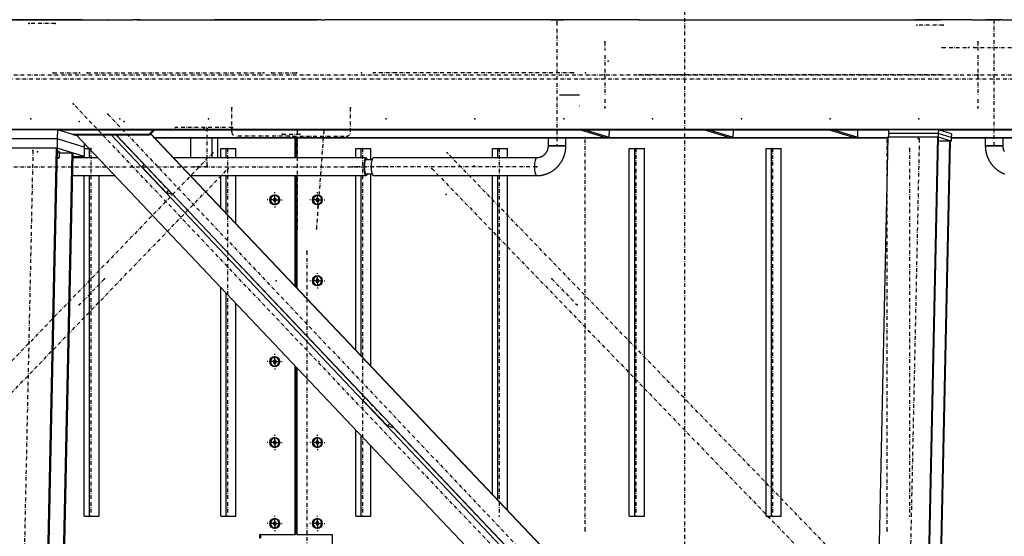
# Model space of a CAD drawing. Header units: millimetres. Extents: x 5305 to 84145, y 9066 to 76599.
# Tile 156 of 158: x 68031 to 70706, y 16898 to 18303. Entities that reach past the tile are written whole.
import ezdxf

# ---------------------------------------------------------------- set-up
doc = ezdxf.new("R2010")
doc.units = ezdxf.units.MM
doc.linetypes.add('STRICHPUNKT2', pattern=[18.5, 10, -4, 0.5, -4])
for name, color, linetype in [('01', 1, 'Continuous'), ('Kante-Höft', 7, 'Continuous'), ('Mitte-Höft', 1, 'Continuous')]:
    doc.layers.add(name, color=color, linetype=linetype)

# ---------------------------------------------------------------- blocks, each defined once
blk = doc.blocks.new('Stahlbau DS')
at = {"layer": 'Kante-Höft'}
for p, q in [((58364.5, 2600.3), (58654, 2600.3)), ((58654, 2600.3), (58437.1, 2600.3)), ((58502.3, 2600.3), (58654, 2600.3)), ((58654, 2600.3), (58512.8, 2600.3)), ((58654, 2600.3), (58523.2, 2600.3)), ((58523.2, 2600.3), (58523.2, 2600.3)), ((58654, 2600.3), (58726.1, 2600.3)), ((58726.6, 2600.3), (58726.1, 2600.3)), ((58726.6, 2600.3), (58726.1, 2600.3)), ((58726.6, 2600.3), (58726.1, 2600.3)), ((58726.1, 2600.3), (58791.8, 2600.3)), ((58726.6, 2600.3), (58791.8, 2600.3)), ((58802.3, 2600.3), (58791.8, 2600.3)), ((58802.3, 2600.3), (58791.8, 2600.3)), ((58812.7, 2600.3), (58802.3, 2600.3)), ((58802.3, 2600.3), (58812.7, 2600.3)), ((58812.7, 2600.3), (59292.6, 2600.3)), ((59003, 2600.3), (59292.6, 2600.3)), ((59303, 2600.3), (59013.5, 2600.3)), ((59024, 2600.3), (59292.6, 2600.3)), ((59303, 2600.3), (59292.6, 2600.3)), ((59303, 2600.3), (59313.5, 2600.3)), ((59303, 2600.3), (59313.5, 2600.3)), ((59939.4, 2600.3), (59313.5, 2600.3)), ((59381.7, 2600.3), (59313.5, 2600.3)), ((59939.4, 2600.3), (59381.7, 2600.3)), ((59966.3, 2600.3), (59922.3, 2600.3)), ((59926.8, 2600.3), (59961.8, 2600.3)), ((59939.4, 2600.3), (59937.3, 2600.3)), ((59951.3, 2600.3), (59949.3, 2600.3)), ((60034, 2600.3), (59949.3, 2600.3)), ((60034, 2600.3), (59949.3, 2600.3)), ((60040, 2600.3), (60034, 2600.3)), ((60034, 2600.3), (60034, 2600.3)), ((60046, 2600.3), (60040, 2600.3)), ((60046, 2600.3), (60040, 2600.3)), ((60040.4, 2600.3), (60040, 2600.3)), ((60041.7, 2600.3), (60040.4, 2600.3)), ((60043.7, 2600.3), (60041.7, 2600.3)), ((60046, 2600.3), (60043.7, 2600.3)), ((60152.9, 2600.3), (60046, 2600.3)), ((60167.3, 2600.3), (60152.9, 2600.3)), ((60166, 2600.3), (60986.3, 2600.3)), ((61071.6, 2600.3), (60917.2, 2600.3)), ((60990.2, 2600.3), (60986.3, 2600.3)), ((61034, 2600.3), (60990.2, 2600.3)), ((61071.6, 2600.3), (60999.4, 2600.3)), ((61036.2, 2600.3), (61034, 2600.3)), ((61038.2, 2600.3), (61036.2, 2600.3)), ((61039.5, 2600.3), (61038.2, 2600.3)), ((61040, 2600.3), (61039.5, 2600.3)), ((61046, 2600.3), (61040, 2600.3)), ((61040, 2600.3), (61040, 2600.3)), ((61071.6, 2600.3), (61140.7, 2600.3)), ((61154.3, 2600.3), (61110.3, 2600.3)), ((61114.8, 2600.3), (61149.8, 2600.3)), ((61127.3, 2600.3), (61125.3, 2600.3)), ((61139.3, 2600.3), (61137.2, 2600.3)), ((61153.8, 2600.3), (61140.7, 2600.3)), ((61153.8, 2600.3), (61641.5, 2600.3)), ((59951.6, 2395.8), (60005.8, 2395.8)), ((60005.1, 2365.3), (60004.5, 2365.3)), ((68593.3, 2301.3), (57452.2, 2301.3)), ((58587.4, 2300.9), (58413.7, 2300.9)), ((58587.4, 2300.9), (58586.8, 2275.9)), ((58640.5, 2284.3), (58587.4, 2300.9)), ((60845.5, 2300.9), (60845.3, 2290.9)), ((60980.6, 2300.9), (60845.5, 2300.9)), ((60980.6, 2300.9), (60980.4, 2290.9)), ((61015.9, 2289.9), (60980.6, 2300.9)), ((58586.8, 2275.9), (58413.1, 2275.9)), ((58586.8, 2275.9), (58413.1, 2275.9)), ((58586.8, 2275.9), (58586.3, 2251)), ((58660, 2253.2), (58586.8, 2275.9)), ((58660, 2253.2), (58586.8, 2275.9)), ((60845.5, 2300.1), (58589.7, 2300.1)), ((58593.3, 2299), (58593.3, 2300.1)), ((58835.6, 2288.2), (58628.1, 2288.2)), ((58630.7, 2287.4), (58838.2, 2287.4)), ((58637.6, 2287.4), (60683.4, 126.8)), ((58733.2, 2287.4), (60732.2, 176.1)), ((58746.1, 2287.4), (58822.8, 2206.3)), ((58746.8, 2287.4), (60739.1, 183.2)), ((58754.9, 2278.8), (58754.1, 2278.8)), ((58756, 2277.7), (58755.2, 2277.7)), ((58847.4, 2300.1), (58835.6, 2288.2)), ((58838.2, 2287.4), (58835.6, 2288.2)), ((58838.2, 2287.4), (58850.8, 2300.1)), ((58840.3, 2289.5), (60788, 232.5)), ((58841, 2290.2), (60788.6, 233.2)), ((60843.7, 2278.8), (58851.7, 2278.8)), ((60843.7, 2277.7), (58852.8, 2277.7)), ((58948.4, 2277.7), (58948.4, 2224.4)), ((59006.3, 2277.7), (59006.3, 2224.4)), ((59022.1, 2277.7), (59022.1, 2224.4)), ((59233.4, 2224.4), (59233.4, 2277.7)), ((59235, 2277.7), (59235, 2224.4)), ((59237.3, 2277.7), (59237.3, 2224.4)), ((59920.2, 2277.7), (59920.2, 2257.3)), ((59968.5, 2257.3), (59968.5, 2277.7)), ((60071.7, 2280.7), (60009.1, 2300.1)), ((60023.6, 2300.1), (60086.2, 2280.7)), ((60071.7, 2280.7), (60086.2, 2280.7)), ((60090.1, 2277.7), (60075.6, 2277.7)), ((60086.2, 2280.7), (60086.6, 2300.1)), ((60408.8, 2280.7), (60346.2, 2300.1)), ((60360.7, 2300.1), (60423.3, 2280.7)), ((60408.8, 2280.7), (60423.3, 2280.7)), ((60423.3, 2280.7), (60423.7, 2300.1)), ((60747.2, 2280.7), (60684.6, 2300.1)), ((60699.1, 2300.1), (60761.7, 2280.7)), ((60746.7, -2257.2), (60843.8, 2281.3)), ((60747.2, 2280.7), (60761.7, 2280.7)), ((60761.7, 2280.7), (60762.1, 2300.1)), ((60843.8, 2281.3), (60978.9, 2281.3)), ((60845.3, 2290.9), (60845.1, 2281.3)), ((60980.4, 2290.9), (60845.3, 2290.9)), ((60980.4, 2290.9), (60845.3, 2290.9)), ((60881.9, -2257.2), (60978.9, 2281.3)), ((60932.6, 12.1), (60981.1, 2280.6)), ((60978.9, 2281.3), (60981.1, 2280.6)), ((60980.4, 2290.9), (60980.2, 2280.9)), ((61015.5, 2269.9), (60980.2, 2280.9)), ((61015.7, 2279.9), (60980.4, 2290.9)), ((61015.7, 2279.9), (60980.4, 2290.9)), ((63238.7, 2300.1), (60983, 2300.1)), ((60988.8, 2298.3), (60988.9, 2300.1)), ((61015.7, 2279.9), (61015.5, 2269.9)), ((63062.1, 2278.8), (61015.6, 2278.8)), ((63061, 2277.7), (61015.6, 2277.7)), ((61015.9, 2289.9), (61015.7, 2279.9)), ((61108.1, 2277.7), (61108.1, 2257.3)), ((61156.4, 2257.3), (61156.4, 2277.7)), ((58411.3, 2251.4), (58585, 2251.4)), ((58489.2, -2227.3), (58585, 2251.4)), ((58491.7, -2228.1), (58587.5, 2250.7)), ((58585, 2251.4), (58587.5, 2250.7)), ((58659.5, 2228.3), (58586.3, 2251)), ((58660, 2253.2), (58659.5, 2228.3)), ((58659.9, 2250.3), (58672.7, 2250.3)), ((58660.2, 2263.5), (58660, 2253.2)), ((58674.4, 2224.4), (58674.4, 2248.6)), ((59031, 2224.4), (59031, 2250.3)), ((59031, 2250.3), (59045.9, 2250.3)), ((59045.9, 2224.4), (59045.9, 2250.3)), ((59045.9, 2250.3), (59071.9, 2250.3)), ((59071.9, 2224.4), (59071.9, 2250.3)), ((59397.7, 2224.4), (59397.7, 2250.3)), ((59397.7, 2250.3), (59412.6, 2250.3)), ((59412.6, 2224.4), (59412.6, 2250.3)), ((59412.6, 2250.3), (59438.6, 2250.3)), ((59438.6, 2219.3), (59438.6, 2250.3)), ((59769.2, 2224.4), (59769.2, 2250.3)), ((59769.2, 2250.3), (59784.1, 2250.3)), ((59784.1, 2224.4), (59784.1, 2250.3)), ((59784.1, 2250.3), (59810.2, 2250.3)), ((59810.2, 2224.4), (59810.2, 2250.3)), ((59918.7, 2247.3), (59918.6, 2246.9)), ((59918.9, 2247.8), (59918.7, 2247.3)), ((59919, 2248.3), (59918.9, 2247.8)), ((59919.1, 2248.8), (59919, 2248.3)), ((59919.3, 2249.3), (59919.1, 2248.8)), ((59919.4, 2249.8), (59919.3, 2249.3)), ((59919.5, 2250.3), (59919.4, 2249.8)), ((59919.6, 2250.8), (59919.5, 2250.3)), ((59919.7, 2251.3), (59919.6, 2250.8)), ((59919.8, 2252.2), (59919.7, 2251.8)), ((59919.7, 2251.8), (59919.7, 2251.3)), ((59919.9, 2252.7), (59919.8, 2252.2)), ((59920, 2253.7), (59919.9, 2253.2)), ((59919.9, 2253.2), (59919.9, 2252.7)), ((59920.1, 2254.8), (59920, 2254.2)), ((59920, 2254.2), (59920, 2253.7)), ((59920.2, 2256.3), (59920.1, 2255.8)), ((59920.1, 2255.8), (59920.1, 2255.3)), ((59920.1, 2255.3), (59920.1, 2254.8)), ((59968.5, 2257.3), (59920.2, 2257.3)), ((59920.2, 2257.3), (59968.5, 2257.3)), ((59920.2, 2257.3), (59920.2, 2256.8)), ((59920.2, 2256.8), (59920.2, 2256.3)), ((59922.8, 2257.3), (59965.9, 2257.3)), ((59965.2, 2257.3), (59923.4, 2257.3)), ((59967.8, 2246.8), (59967.9, 2247.6)), ((59967.9, 2247.6), (59968, 2248.4)), ((59968, 2248.4), (59968.1, 2249.2)), ((59968.1, 2249.2), (59968.2, 2250)), ((59968.2, 2250.8), (59968.3, 2251.6)), ((59968.2, 2250), (59968.2, 2250.8)), ((59968.3, 2252.4), (59968.4, 2253.2)), ((59968.3, 2251.6), (59968.3, 2252.4)), ((59968.4, 2254.8), (59968.5, 2255.7)), ((59968.4, 2254), (59968.4, 2254.8)), ((59968.4, 2253.2), (59968.4, 2254)), ((59968.5, 2256.5), (59968.5, 2257.3)), ((59968.5, 2255.7), (59968.5, 2256.5)), ((60140.8, 1250.3), (60140.8, 2250.3)), ((60140.8, 2250.3), (60155.7, 2250.3)), ((60155.7, 1250.3), (60155.7, 2250.3)), ((60155.7, 2250.3), (60181.7, 2250.3)), ((60181.7, 1250.3), (60181.7, 2250.3)), ((60512.3, 1250.3), (60512.3, 2250.3)), ((60512.3, 2250.3), (60527.2, 2250.3)), ((60527.2, 1250.3), (60527.2, 2250.3)), ((60527.2, 2250.3), (60553.2, 2250.3)), ((60553.2, 1250.3), (60553.2, 2250.3)), ((60963, 4.9), (61011.4, 2271.2)), ((60965.2, 4.2), (61013.6, 2270.5)), ((60980.9, 2271.2), (61011.4, 2271.2)), ((61011.4, 2271.2), (61013.6, 2270.5)), ((61013.6, 2269.9), (61015.5, 2269.9)), ((61156.4, 2257.3), (61108.1, 2257.3)), ((61108.1, 2257.3), (61108.1, 2256.5)), ((61108.1, 2257.3), (61156.4, 2257.3)), ((61108.1, 2256.5), (61108.1, 2255.7)), ((61108.1, 2255.7), (61108.1, 2254.8)), ((61108.1, 2254.8), (61108.2, 2254)), ((61108.2, 2254), (61108.2, 2253.2)), ((61108.2, 2253.2), (61108.3, 2252.4)), ((61108.3, 2252.4), (61108.3, 2251.6)), ((61108.3, 2251.6), (61108.4, 2250.8)), ((61108.4, 2250.8), (61108.4, 2250)), ((61108.4, 2250), (61108.5, 2249.2)), ((61108.5, 2249.2), (61108.6, 2248.4)), ((61108.6, 2248.4), (61108.7, 2247.6)), ((61108.7, 2247.6), (61108.8, 2246.8)), ((61153.8, 2257.3), (61110.7, 2257.3)), ((61111.4, 2257.3), (61153.2, 2257.3)), ((61156.4, 2256.8), (61156.4, 2257.3)), ((61156.4, 2256.3), (61156.4, 2256.8)), ((61156.4, 2255.8), (61156.4, 2256.3)), ((61156.5, 2255.3), (61156.4, 2255.8)), ((61156.5, 2254.8), (61156.5, 2255.3)), ((61156.5, 2254.2), (61156.5, 2254.8)), ((61156.6, 2253.7), (61156.5, 2254.2)), ((61156.6, 2253.2), (61156.6, 2253.7)), ((61156.7, 2252.7), (61156.6, 2253.2)), ((61156.8, 2252.2), (61156.7, 2252.7)), ((61156.9, 2251.8), (61156.8, 2252.2)), ((61156.9, 2251.3), (61156.9, 2251.8)), ((61157, 2250.8), (61156.9, 2251.3)), ((61157.1, 2250.3), (61157, 2250.8)), ((61157.2, 2249.8), (61157.1, 2250.3)), ((61157.3, 2249.3), (61157.2, 2249.8)), ((61157.5, 2248.8), (61157.3, 2249.3)), ((61157.6, 2248.3), (61157.5, 2248.8)), ((61157.7, 2247.8), (61157.6, 2248.3)), ((61157.9, 2247.3), (61157.7, 2247.8)), ((61158, 2246.9), (61157.9, 2247.3)), ((58531.5, -2240.4), (58627.2, 2238.3)), ((58533.9, -2241.2), (58629.7, 2237.5)), ((58591.7, 2224.3), (58586.9, 2224.8)), ((58586.9, 2223), (58587, 2223)), ((58587, 2223), (58591.7, 2224.3)), ((58592, 2237.3), (58587.2, 2237.8)), ((58592, 2237.3), (58591.7, 2224.3)), ((58592.6, 2236.9), (58592.7, 2240.9)), ((58592.7, 2238.3), (58627.2, 2238.3)), ((58627.2, 2238.3), (58629.7, 2237.5)), ((58697.2, 2224.4), (58629.4, 2224.4)), ((58629.5, 2228.3), (58659.5, 2228.3)), ((58659.5, 2224.4), (58659.5, 2228.3)), ((58806.4, 2224.4), (58805.7, 2224.4)), ((59426.1, 2224.4), (58903.2, 2224.4)), ((59889.3, 2224.4), (59445.4, 2224.4)), ((59889.7, 2224.4), (59889.3, 2224.4)), ((59890.2, 2224.4), (59889.7, 2224.4)), ((59890.7, 2224.4), (59890.2, 2224.4)), ((59891.1, 2224.5), (59890.7, 2224.4)), ((59891.6, 2224.5), (59891.1, 2224.5)), ((59892.1, 2224.6), (59891.6, 2224.5)), ((59892.6, 2224.6), (59892.1, 2224.6)), ((59893.1, 2224.7), (59892.6, 2224.6)), ((59893.5, 2224.7), (59893.1, 2224.7)), ((59894, 2224.8), (59893.5, 2224.7)), ((59894.5, 2224.9), (59894, 2224.8)), ((59895, 2225), (59894.5, 2224.9)), ((59895.4, 2225.1), (59895, 2225)), ((59895.9, 2225.2), (59895.4, 2225.1)), ((59896.4, 2225.3), (59895.9, 2225.2)), ((59896.8, 2225.4), (59896.4, 2225.3)), ((59897.3, 2225.5), (59896.8, 2225.4)), ((59897.8, 2225.7), (59897.3, 2225.5)), ((59898.2, 2225.8), (59897.8, 2225.7)), ((59898.7, 2226), (59898.2, 2225.8)), ((59899.1, 2226.1), (59898.7, 2226)), ((59899.6, 2226.3), (59899.1, 2226.1)), ((59900, 2226.5), (59899.6, 2226.3)), ((59900.5, 2226.6), (59900, 2226.5)), ((59900.9, 2226.8), (59900.5, 2226.6)), ((59901.4, 2227), (59900.9, 2226.8)), ((59901.8, 2227.2), (59901.4, 2227)), ((59902.3, 2227.4), (59901.8, 2227.2)), ((59902.7, 2227.7), (59902.3, 2227.4)), ((59903.1, 2227.9), (59902.7, 2227.7)), ((59903.5, 2228.1), (59903.1, 2227.9)), ((59904, 2228.4), (59903.5, 2228.1)), ((59904.4, 2228.6), (59904, 2228.4)), ((59904.8, 2228.9), (59904.4, 2228.6)), ((59905.2, 2229.1), (59904.8, 2228.9)), ((59905.6, 2229.4), (59905.2, 2229.1)), ((59906, 2229.6), (59905.6, 2229.4)), ((59906.4, 2229.9), (59906, 2229.6)), ((59906.8, 2230.2), (59906.4, 2229.9)), ((59907.2, 2230.5), (59906.8, 2230.2)), ((59907.6, 2230.8), (59907.2, 2230.5)), ((59908, 2231.1), (59907.6, 2230.8)), ((59908.3, 2231.4), (59908, 2231.1)), ((59908.7, 2231.7), (59908.3, 2231.4)), ((59909.1, 2232), (59908.7, 2231.7)), ((59909.4, 2232.4), (59909.1, 2232)), ((59909.8, 2232.7), (59909.4, 2232.4)), ((59910.2, 2233), (59909.8, 2232.7)), ((59910.5, 2233.4), (59910.2, 2233)), ((59910.8, 2233.7), (59910.5, 2233.4)), ((59911.2, 2234.1), (59910.8, 2233.7)), ((59911.5, 2234.5), (59911.2, 2234.1)), ((59911.8, 2234.8), (59911.5, 2234.5)), ((59912.2, 2235.2), (59911.8, 2234.8)), ((59912.5, 2235.6), (59912.2, 2235.2)), ((59912.8, 2236), (59912.5, 2235.6)), ((59913.1, 2236.3), (59912.8, 2236)), ((59913.4, 2236.7), (59913.1, 2236.3)), ((59913.7, 2237.1), (59913.4, 2236.7)), ((59914, 2237.5), (59913.7, 2237.1)), ((59914.3, 2237.9), (59914, 2237.5)), ((59914.5, 2238.3), (59914.3, 2237.9)), ((59914.8, 2238.8), (59914.5, 2238.3)), ((59915.1, 2239.2), (59914.8, 2238.8)), ((59915.3, 2239.6), (59915.1, 2239.2)), ((59915.6, 2240), (59915.3, 2239.6)), ((59915.8, 2240.5), (59915.6, 2240)), ((59916.1, 2240.9), (59915.8, 2240.5)), ((59916.3, 2241.3), (59916.1, 2240.9)), ((59916.5, 2241.8), (59916.3, 2241.3)), ((59916.7, 2242.2), (59916.5, 2241.8)), ((59917, 2242.7), (59916.7, 2242.2)), ((59917.2, 2243.1), (59917, 2242.7)), ((59917.4, 2243.6), (59917.2, 2243.1)), ((59917.6, 2244), (59917.4, 2243.6)), ((59917.8, 2244.5), (59917.6, 2244)), ((59917.9, 2245), (59917.8, 2244.5)), ((59918.1, 2245.4), (59917.9, 2245)), ((59918.3, 2245.9), (59918.1, 2245.4)), ((59918.4, 2246.4), (59918.3, 2245.9)), ((59918.6, 2246.9), (59918.4, 2246.4)), ((59959.6, 2219.9), (59960, 2220.6)), ((59960, 2220.6), (59960.3, 2221.4)), ((59960.3, 2221.4), (59960.7, 2222.1)), ((59960.7, 2222.1), (59961, 2222.8)), ((59961, 2222.8), (59961.3, 2223.6)), ((59961.3, 2223.6), (59961.7, 2224.3)), ((59961.7, 2224.3), (59962, 2225)), ((59962, 2225), (59962.3, 2225.8)), ((59962.3, 2225.8), (59962.6, 2226.5)), ((59962.6, 2226.5), (59962.9, 2227.3)), ((59962.9, 2227.3), (59963.2, 2228)), ((59963.2, 2228), (59963.4, 2228.8)), ((59963.4, 2228.8), (59963.7, 2229.5)), ((59963.7, 2229.5), (59964, 2230.3)), ((59964, 2230.3), (59964.2, 2231.1)), ((59964.2, 2231.1), (59964.5, 2231.8)), ((59964.5, 2231.8), (59964.7, 2232.6)), ((59964.7, 2232.6), (59965, 2233.4)), ((59965, 2233.4), (59965.2, 2234.1)), ((59965.2, 2234.1), (59965.4, 2234.9)), ((59965.4, 2234.9), (59965.6, 2235.7)), ((59965.6, 2235.7), (59965.8, 2236.5)), ((59965.8, 2236.5), (59966, 2237.3)), ((59966, 2237.3), (59966.2, 2238)), ((59966.2, 2238), (59966.4, 2238.8)), ((59966.4, 2238.8), (59966.6, 2239.6)), ((59966.6, 2239.6), (59966.8, 2240.4)), ((59966.8, 2240.4), (59966.9, 2241.2)), ((59966.9, 2241.2), (59967.1, 2242)), ((59967.1, 2242), (59967.2, 2242.8)), ((59967.2, 2242.8), (59967.3, 2243.6)), ((59967.3, 2243.6), (59967.5, 2244.4)), ((59967.5, 2244.4), (59967.6, 2245.2)), ((59967.6, 2245.2), (59967.7, 2246)), ((59967.7, 2246), (59967.8, 2246.8)), ((61108.8, 2246.8), (61108.9, 2246)), ((61108.9, 2246), (61109, 2245.2)), ((61109, 2245.2), (61109.1, 2244.4)), ((61109.1, 2244.4), (61109.2, 2243.6)), ((61109.2, 2243.6), (61109.4, 2242.8)), ((61109.4, 2242.8), (61109.5, 2242)), ((61109.5, 2242), (61109.7, 2241.2)), ((61109.7, 2241.2), (61109.8, 2240.4)), ((61109.8, 2240.4), (61110, 2239.6)), ((61110, 2239.6), (61110.2, 2238.8)), ((61110.2, 2238.8), (61110.4, 2238)), ((61110.4, 2238), (61110.6, 2237.3)), ((61110.6, 2237.3), (61110.8, 2236.5)), ((61110.8, 2236.5), (61111, 2235.7)), ((61111, 2235.7), (61111.2, 2234.9)), ((61111.2, 2234.9), (61111.4, 2234.1)), ((61111.4, 2234.1), (61111.6, 2233.4)), ((61111.6, 2233.4), (61111.9, 2232.6)), ((61111.9, 2232.6), (61112.1, 2231.8)), ((61112.1, 2231.8), (61112.3, 2231.1)), ((61112.3, 2231.1), (61112.6, 2230.3)), ((61112.6, 2230.3), (61112.9, 2229.5)), ((61112.9, 2229.5), (61113.1, 2228.8)), ((61113.1, 2228.8), (61113.4, 2228)), ((61113.4, 2228), (61113.7, 2227.3)), ((61113.7, 2227.3), (61114, 2226.5)), ((61114, 2226.5), (61114.3, 2225.8)), ((61114.3, 2225.8), (61114.6, 2225)), ((61114.6, 2225), (61114.9, 2224.3)), ((61114.9, 2224.3), (61115.3, 2223.6)), ((61115.3, 2223.6), (61115.6, 2222.8)), ((61115.6, 2222.8), (61115.9, 2222.1)), ((61115.9, 2222.1), (61116.3, 2221.4)), ((61116.3, 2221.4), (61116.6, 2220.6)), ((61116.6, 2220.6), (61117, 2219.9)), ((61158.2, 2246.4), (61158, 2246.9)), ((61158.3, 2245.9), (61158.2, 2246.4)), ((61158.5, 2245.4), (61158.3, 2245.9)), ((61158.7, 2245), (61158.5, 2245.4)), ((61158.8, 2244.5), (61158.7, 2245)), ((61159, 2244), (61158.8, 2244.5)), ((61159.2, 2243.6), (61159, 2244)), ((61159.4, 2243.1), (61159.2, 2243.6)), ((61159.6, 2242.7), (61159.4, 2243.1)), ((61159.8, 2242.2), (61159.6, 2242.7)), ((58816.7, 2200.1), (58823.2, 2206.7)), ((58816.7, 2200.1), (58883.4, 2129.7)), ((59441.5, 2219.3), (59423.8, 2219.3)), ((59938.2, 2193.4), (59938.8, 2193.9)), ((59938.8, 2193.9), (59939.4, 2194.4)), ((59939.4, 2194.4), (59940, 2194.9)), ((59940, 2194.9), (59940.6, 2195.4)), ((59940.6, 2195.4), (59941.2, 2196)), ((59941.2, 2196), (59941.8, 2196.5)), ((59941.8, 2196.5), (59942.4, 2197)), ((59942.4, 2197), (59943, 2197.6)), ((59943, 2197.6), (59943.5, 2198.1)), ((59943.5, 2198.1), (59944.1, 2198.7)), ((59944.1, 2198.7), (59944.7, 2199.2)), ((59944.7, 2199.2), (59945.2, 2199.8)), ((59945.2, 2199.8), (59945.8, 2200.4)), ((59945.8, 2200.4), (59946.3, 2201)), ((59946.3, 2201), (59946.9, 2201.6)), ((59946.9, 2201.6), (59947.4, 2202.1)), ((59947.4, 2202.1), (59947.9, 2202.7)), ((59947.9, 2202.7), (59948.5, 2203.3)), ((59948.5, 2203.3), (59949, 2203.9)), ((59949, 2203.9), (59949.5, 2204.6)), ((59949.5, 2204.6), (59950, 2205.2)), ((59950, 2205.2), (59950.5, 2205.8)), ((59950.5, 2205.8), (59951, 2206.4)), ((59951, 2206.4), (59951.5, 2207.1)), ((59951.5, 2207.1), (59952, 2207.7)), ((59952, 2207.7), (59952.5, 2208.3)), ((59952.5, 2208.3), (59952.9, 2209)), ((59952.9, 2209), (59953.4, 2209.6)), ((59953.4, 2209.6), (59953.9, 2210.3)), ((59953.9, 2210.3), (59954.3, 2210.9)), ((59954.3, 2210.9), (59954.8, 2211.6)), ((59954.8, 2211.6), (59955.2, 2212.3)), ((59955.2, 2212.3), (59955.6, 2213)), ((59955.6, 2213), (59956.1, 2213.6)), ((59956.1, 2213.6), (59956.5, 2214.3)), ((59956.5, 2214.3), (59956.9, 2215)), ((59956.9, 2215), (59957.3, 2215.7)), ((59957.3, 2215.7), (59957.7, 2216.4)), ((59957.7, 2216.4), (59958.1, 2217.1)), ((59958.1, 2217.1), (59958.5, 2217.8)), ((59958.5, 2217.8), (59958.9, 2218.5)), ((59958.9, 2218.5), (59959.2, 2219.2)), ((59959.2, 2219.2), (59959.6, 2219.9)), ((61117, 2219.9), (61117.4, 2219.2)), ((61117.4, 2219.2), (61117.7, 2218.5)), ((61117.7, 2218.5), (61118.1, 2217.8)), ((61118.1, 2217.8), (61118.5, 2217.1)), ((61118.5, 2217.1), (61118.9, 2216.4)), ((61118.9, 2216.4), (61119.3, 2215.7)), ((61119.3, 2215.7), (61119.7, 2215)), ((61119.7, 2215), (61120.1, 2214.3)), ((61120.1, 2214.3), (61120.5, 2213.6)), ((61120.5, 2213.6), (61121, 2213)), ((61121, 2213), (61121.4, 2212.3)), ((61121.4, 2212.3), (61121.8, 2211.6)), ((61121.8, 2211.6), (61122.3, 2210.9)), ((61122.3, 2210.9), (61122.7, 2210.3)), ((61122.7, 2210.3), (61123.2, 2209.6)), ((61123.2, 2209.6), (61123.7, 2209)), ((61123.7, 2209), (61124.1, 2208.3)), ((61124.1, 2208.3), (61124.6, 2207.7)), ((61124.6, 2207.7), (61125.1, 2207.1)), ((61125.1, 2207.1), (61125.6, 2206.4)), ((61125.6, 2206.4), (61126.1, 2205.8)), ((61126.1, 2205.8), (61126.6, 2205.2)), ((61126.6, 2205.2), (61127.1, 2204.6)), ((61127.1, 2204.6), (61127.6, 2203.9)), ((61127.6, 2203.9), (61128.1, 2203.3)), ((61128.1, 2203.3), (61128.6, 2202.7)), ((61128.6, 2202.7), (61129.2, 2202.1)), ((61129.2, 2202.1), (61129.7, 2201.6)), ((61129.7, 2201.6), (61130.3, 2201)), ((61130.3, 2201), (61130.8, 2200.4)), ((61130.8, 2200.4), (61131.4, 2199.8)), ((61131.4, 2199.8), (61131.9, 2199.2)), ((61131.9, 2199.2), (61132.5, 2198.7)), ((61132.5, 2198.7), (61133.1, 2198.1)), ((61133.1, 2198.1), (61133.6, 2197.6)), ((61133.6, 2197.6), (61134.2, 2197)), ((61134.2, 2197), (61134.8, 2196.5)), ((61134.8, 2196.5), (61135.4, 2196)), ((61135.4, 2196), (61136, 2195.4)), ((61136, 2195.4), (61136.6, 2194.9)), ((61136.6, 2194.9), (61137.2, 2194.4)), ((61137.2, 2194.4), (61137.8, 2193.9)), ((61137.8, 2193.9), (61138.4, 2193.4)), ((58628.4, 2176.1), (58743, 2176.1)), ((58659.5, 1250.3), (58659.5, 2176.1)), ((58674.4, 1250.3), (58674.4, 2176.1)), ((58700.4, 1250.3), (58700.4, 2176.1)), ((58949, 2176.1), (59426.1, 2176.1)), ((59031, 2089.5), (59031, 2176.1)), ((59045.9, 2073.7), (59045.9, 2176.1)), ((59071.9, 2046.2), (59071.9, 2176.1)), ((59233.4, 1875.7), (59233.4, 2176.1)), ((59235, 2176.1), (59235, 1874)), ((59237.3, 2176.1), (59237.3, 1871.6)), ((59397.7, 1702.2), (59397.7, 2176.1)), ((59412.6, 1686.4), (59412.6, 2176.1)), ((59423.8, 2181.3), (59441.5, 2181.3)), ((59438.6, 1658.9), (59438.6, 2181.3)), ((59445.4, 2176.1), (59889.3, 2176.1)), ((59769.2, 1309.8), (59769.2, 2176.1)), ((59784.1, 1294), (59784.1, 2176.1)), ((59810.2, 1266.6), (59810.2, 2176.1)), ((59889.3, 2176.1), (59890, 2176.1)), ((59890, 2176.1), (59890.8, 2176.1)), ((59890.8, 2176.1), (59891.6, 2176.2)), ((59891.6, 2176.2), (59892.4, 2176.2)), ((59892.4, 2176.2), (59893.2, 2176.2)), ((59893.2, 2176.2), (59894, 2176.3)), ((59894, 2176.3), (59894.8, 2176.3)), ((59894.8, 2176.3), (59895.5, 2176.4)), ((59895.5, 2176.4), (59896.3, 2176.4)), ((59896.3, 2176.4), (59897.1, 2176.5)), ((59897.1, 2176.5), (59897.9, 2176.6)), ((59897.9, 2176.6), (59898.7, 2176.7)), ((59898.7, 2176.7), (59899.5, 2176.8)), ((59899.5, 2176.8), (59900.2, 2176.9)), ((59900.2, 2176.9), (59901, 2177)), ((59901, 2177), (59901.8, 2177.1)), ((59901.8, 2177.1), (59902.6, 2177.3)), ((59902.6, 2177.3), (59903.3, 2177.4)), ((59903.3, 2177.4), (59904.1, 2177.5)), ((59904.1, 2177.5), (59904.9, 2177.7)), ((59904.9, 2177.7), (59905.6, 2177.9)), ((59905.6, 2177.9), (59906.4, 2178)), ((59906.4, 2178), (59907.2, 2178.2)), ((59907.2, 2178.2), (59907.9, 2178.4)), ((59907.9, 2178.4), (59908.7, 2178.6)), ((59908.7, 2178.6), (59909.5, 2178.8)), ((59909.5, 2178.8), (59910.2, 2179)), ((59910.2, 2179), (59911, 2179.2)), ((59911, 2179.2), (59911.7, 2179.4)), ((59911.7, 2179.4), (59912.5, 2179.7)), ((59912.5, 2179.7), (59913.2, 2179.9)), ((59913.2, 2179.9), (59914, 2180.2)), ((59914, 2180.2), (59914.7, 2180.4)), ((59914.7, 2180.4), (59915.5, 2180.7)), ((59915.5, 2180.7), (59916.2, 2180.9)), ((59916.2, 2180.9), (59917, 2181.2)), ((59917, 2181.2), (59917.7, 2181.5)), ((59917.7, 2181.5), (59918.4, 2181.8)), ((59918.4, 2181.8), (59919.2, 2182.1)), ((59919.2, 2182.1), (59919.9, 2182.4)), ((59919.9, 2182.4), (59920.6, 2182.7)), ((59920.6, 2182.7), (59921.3, 2183.1)), ((59921.3, 2183.1), (59922.1, 2183.4)), ((59922.1, 2183.4), (59922.8, 2183.7)), ((59922.8, 2183.7), (59923.5, 2184.1)), ((59923.5, 2184.1), (59924.2, 2184.4)), ((59924.2, 2184.4), (59924.9, 2184.8)), ((59924.9, 2184.8), (59925.6, 2185.1)), ((59925.6, 2185.1), (59926.3, 2185.5)), ((59926.3, 2185.5), (59927, 2185.9)), ((59927, 2185.9), (59927.7, 2186.3)), ((59927.7, 2186.3), (59928.4, 2186.7)), ((59928.4, 2186.7), (59929, 2187.1)), ((59929, 2187.1), (59929.7, 2187.5)), ((59929.7, 2187.5), (59930.4, 2187.9)), ((59930.4, 2187.9), (59931.1, 2188.3)), ((59931.1, 2188.3), (59931.7, 2188.7)), ((59931.7, 2188.7), (59932.4, 2189.2)), ((59932.4, 2189.2), (59933.1, 2189.6)), ((59933.1, 2189.6), (59933.7, 2190.1)), ((59933.7, 2190.1), (59934.4, 2190.5)), ((59934.4, 2190.5), (59935, 2191)), ((59935, 2191), (59935.6, 2191.5)), ((59935.6, 2191.5), (59936.3, 2191.9)), ((59936.3, 2191.9), (59936.9, 2192.4)), ((59936.9, 2192.4), (59937.5, 2192.9)), ((59937.5, 2192.9), (59938.2, 2193.4)), ((61138.4, 2193.4), (61139.1, 2192.9)), ((61139.1, 2192.9), (61139.7, 2192.4)), ((61139.7, 2192.4), (61140.3, 2191.9)), ((61140.3, 2191.9), (61140.9, 2191.5)), ((61140.9, 2191.5), (61141.6, 2191)), ((61141.6, 2191), (61142.2, 2190.5)), ((61142.2, 2190.5), (61142.9, 2190.1)), ((61142.9, 2190.1), (61143.5, 2189.6)), ((61143.5, 2189.6), (61144.2, 2189.2)), ((61144.2, 2189.2), (61144.9, 2188.7)), ((61144.9, 2188.7), (61145.5, 2188.3)), ((61145.5, 2188.3), (61146.2, 2187.9)), ((61146.2, 2187.9), (61146.9, 2187.5)), ((61146.9, 2187.5), (61147.5, 2187.1)), ((61147.5, 2187.1), (61148.2, 2186.7)), ((61148.2, 2186.7), (61148.9, 2186.3)), ((61148.9, 2186.3), (61149.6, 2185.9)), ((61149.6, 2185.9), (61150.3, 2185.5)), ((61150.3, 2185.5), (61151, 2185.1)), ((61151, 2185.1), (61151.7, 2184.8)), ((61151.7, 2184.8), (61152.4, 2184.4)), ((61152.4, 2184.4), (61153.1, 2184.1)), ((61153.1, 2184.1), (61153.8, 2183.7)), ((61153.8, 2183.7), (61154.5, 2183.4)), ((61154.5, 2183.4), (61155.3, 2183.1)), ((61155.3, 2183.1), (61156, 2182.7)), ((61156, 2182.7), (61156.7, 2182.4)), ((61156.7, 2182.4), (61157.4, 2182.1)), ((61157.4, 2182.1), (61158.2, 2181.8)), ((61158.2, 2181.8), (61158.9, 2181.5)), ((61158.9, 2181.5), (61159.6, 2181.2)), ((61159.6, 2181.2), (61160.4, 2180.9)), ((58883.4, 2129.7), (58889.9, 2136.2)), ((58899.1, 2124.8), (58883.4, 2129.7)), ((58899.9, 2125.7), (58899.1, 2124.8)), ((58899.5, 2125.3), (59423.4, 1572)), ((59177.6, 2114.9), (59173.8, 2112.6)), ((59178.2, 2114.5), (59174.9, 2112.6)), ((59178, 2122.3), (59177.6, 2122.3)), ((59181.5, 2112.6), (59177.6, 2114.9)), ((59291.2, 2114.3), (59289, 2110.3)), ((59292.3, 2114.3), (59290.1, 2110.3)), ((59295.6, 2114.3), (59291.2, 2114.3)), ((59291.2, 2114.3), (59292.3, 2114.3)), ((59295.6, 2114.3), (59292.3, 2114.3)), ((59293.8, 2122.3), (59293.4, 2122.3)), ((59297.9, 2110.3), (59295.6, 2114.3)), ((59173.8, 2112.6), (59173.8, 2108)), ((59173.8, 2112.6), (59174.9, 2112.6)), ((59173.8, 2108), (59174.9, 2108)), ((59173.8, 2108), (59177.6, 2105.6)), ((59174.9, 2112.6), (59174.9, 2108)), ((59174.9, 2108), (59178.2, 2106)), ((59177.6, 2105.6), (59181.5, 2108)), ((59177.6, 2098.3), (59178, 2098.3)), ((59181.5, 2108), (59181.5, 2112.6)), ((59289, 2110.3), (59291.2, 2106.3)), ((59289, 2110.3), (59290.1, 2110.3)), ((59290.1, 2110.3), (59292.3, 2106.3)), ((59291.2, 2106.3), (59295.6, 2106.3)), ((59291.2, 2106.3), (59292.3, 2106.3)), ((59292.3, 2106.3), (59295.6, 2106.3)), ((59293.4, 2098.3), (59293.8, 2098.3)), ((59295.6, 2106.3), (59297.9, 2110.3)), ((59235, 2030.3), (59237.3, 2030.3)), ((59236.2, 2030.3), (59235, 2030.3)), ((59235, 2030.3), (59237.3, 2030.3)), ((59237.3, 2030.3), (59235, 2030.3)), ((59235, 2030.3), (59237.3, 2030.3)), ((59235.7, 2030.3), (59235, 2030.3)), ((59031, 1986.4), (59031, 1987.2)), ((59235, 2000.3), (59237.3, 2000.3)), ((59237.3, 2000.3), (59235, 2000.3)), ((59235.2, 2000.3), (59236.2, 2000.3)), ((59236.2, 2000.3), (59235.2, 2000.3)), ((59235.2, 2000.3), (59235.2, 2000.3)), ((59045.9, 1970.7), (59045.9, 1971.5)), ((59235, 1970.3), (59237.3, 1970.3)), ((59237.3, 1970.3), (59235, 1970.3)), ((59237.3, 1970.3), (59235, 1970.3)), ((59235.2, 1970.3), (59237.3, 1970.3)), ((59235.2, 1970.3), (59236.2, 1970.3)), ((59235.2, 1970.3), (59235.7, 1970.3)), ((59071.9, 1943.2), (59071.9, 1944)), ((59293.8, 1902.3), (59293.4, 1902.3)), ((59291.2, 1894.3), (59289, 1890.3)), ((59289, 1890.3), (59291.2, 1886.3)), ((59289, 1890.3), (59290.1, 1890.3)), ((59292.3, 1894.3), (59290.1, 1890.3)), ((59290.1, 1890.3), (59292.3, 1886.3)), ((59295.6, 1894.3), (59291.2, 1894.3)), ((59291.2, 1894.3), (59292.3, 1894.3)), ((59291.2, 1886.3), (59295.6, 1886.3)), ((59291.2, 1886.3), (59292.3, 1886.3)), ((59295.6, 1894.3), (59292.3, 1894.3)), ((59292.3, 1886.3), (59295.6, 1886.3)), ((59293.4, 1878.3), (59293.8, 1878.3)), ((59297.9, 1890.3), (59295.6, 1894.3)), ((59295.6, 1886.3), (59297.9, 1890.3)), ((59031, 1250.3), (59031, 1871.9)), ((59045.9, 1250.3), (59045.9, 1856.2)), ((59071.9, 1250.3), (59071.9, 1828.7)), ((59233.4, 1772.6), (59233.4, 1773.4)), ((59235, 1771.7), (59235, 1771)), ((59237.3, 1769.3), (59237.3, 1768.5)), ((59177.6, 1674.9), (59173.8, 1672.6)), ((59173.8, 1672.6), (59173.8, 1668)), ((59173.8, 1672.6), (59174.9, 1672.6)), ((59173.8, 1668), (59174.9, 1668)), ((59173.8, 1668), (59177.6, 1665.6)), ((59178.2, 1674.5), (59174.9, 1672.6)), ((59174.9, 1672.6), (59174.9, 1668)), ((59174.9, 1668), (59178.2, 1666)), ((59178, 1682.3), (59177.6, 1682.3)), ((59181.5, 1672.6), (59177.6, 1674.9)), ((59177.6, 1665.6), (59181.5, 1668)), ((59181.5, 1668), (59181.5, 1672.6)), ((59177.6, 1658.3), (59178, 1658.3)), ((59233.4, 1200.3), (59233.4, 1658.1)), ((59235, 1656.4), (59235, 1200.3)), ((59237.3, 1654), (59237.3, 1200.3)), ((59397.7, 1599.1), (59397.7, 1599.9)), ((59412.6, 1583.4), (59412.6, 1584.2)), ((59417.2, 1565.9), (59423.7, 1572.4)), ((59417.2, 1565.9), (59484, 1495.4)), ((59484, 1495.4), (59490.5, 1502)), ((59397.7, 1250.3), (59397.7, 1484.6)), ((59499.6, 1490.5), (59484, 1495.4)), ((59500.5, 1491.4), (59499.6, 1490.5)), ((59500.1, 1491), (60023.9, 937.8)), ((59177.6, 1454.9), (59173.8, 1452.6)), ((59173.8, 1452.6), (59173.8, 1448)), ((59173.8, 1452.6), (59174.9, 1452.6)), ((59173.8, 1448), (59174.9, 1448)), ((59173.8, 1448), (59177.6, 1445.6)), ((59178.2, 1454.5), (59174.9, 1452.6)), ((59174.9, 1452.6), (59174.9, 1448)), ((59174.9, 1448), (59178.2, 1446)), ((59178, 1462.3), (59177.6, 1462.3)), ((59181.5, 1452.6), (59177.6, 1454.9)), ((59177.6, 1445.6), (59181.5, 1448)), ((59181.5, 1448), (59181.5, 1452.6)), ((59291.2, 1454.3), (59289, 1450.3)), ((59289, 1450.3), (59291.2, 1446.3)), ((59289, 1450.3), (59290.1, 1450.3)), ((59292.3, 1454.3), (59290.1, 1450.3)), ((59290.1, 1450.3), (59292.3, 1446.3)), ((59295.6, 1454.3), (59291.2, 1454.3)), ((59291.2, 1454.3), (59292.3, 1454.3)), ((59291.2, 1446.3), (59295.6, 1446.3)), ((59291.2, 1446.3), (59292.3, 1446.3)), ((59295.6, 1454.3), (59292.3, 1454.3)), ((59292.3, 1446.3), (59295.6, 1446.3)), ((59293.8, 1462.3), (59293.4, 1462.3)), ((59297.9, 1450.3), (59295.6, 1454.3)), ((59295.6, 1446.3), (59297.9, 1450.3)), ((59412.6, 1250.3), (59412.6, 1468.9)), ((59177.6, 1438.3), (59178, 1438.3)), ((59293.4, 1438.3), (59293.8, 1438.3)), ((59438.6, 1250.3), (59438.6, 1441.4)), ((58659.5, 1250.3), (58674.4, 1250.3)), ((58674.4, 1250.3), (58700.4, 1250.3)), ((59031, 1250.3), (59045.9, 1250.3)), ((59045.9, 1250.3), (59071.9, 1250.3)), ((59177.6, 1234.9), (59173.8, 1232.6)), ((59173.8, 1232.6), (59173.8, 1228)), ((59173.8, 1232.6), (59174.9, 1232.6)), ((59178.2, 1234.5), (59174.9, 1232.6)), ((59174.9, 1232.6), (59174.9, 1228)), ((59178, 1242.3), (59177.6, 1242.3)), ((59181.5, 1232.6), (59177.6, 1234.9)), ((59181.5, 1228), (59181.5, 1232.6)), ((59291.2, 1234.3), (59289, 1230.3)), ((59292.3, 1234.3), (59290.1, 1230.3)), ((59295.6, 1234.3), (59291.2, 1234.3)), ((59291.2, 1234.3), (59292.3, 1234.3)), ((59295.6, 1234.3), (59292.3, 1234.3)), ((59293.8, 1242.3), (59293.4, 1242.3)), ((59297.9, 1230.3), (59295.6, 1234.3)), ((59397.7, 1250.3), (59412.6, 1250.3)), ((59412.6, 1250.3), (59438.6, 1250.3)), ((60140.8, 1250.3), (60155.7, 1250.3)), ((60155.7, 1250.3), (60181.7, 1250.3)), ((60512.3, 1250.3), (60527.2, 1250.3)), ((60527.2, 1250.3), (60553.2, 1250.3)), ((59173.8, 1228), (59174.9, 1228)), ((59173.8, 1228), (59177.6, 1225.6)), ((59174.9, 1228), (59178.2, 1226)), ((59177.6, 1225.6), (59181.5, 1228)), ((59177.6, 1218.3), (59178, 1218.3)), ((59289, 1230.3), (59291.2, 1226.3)), ((59289, 1230.3), (59290.1, 1230.3)), ((59290.1, 1230.3), (59292.3, 1226.3)), ((59291.2, 1226.3), (59295.6, 1226.3)), ((59291.2, 1226.3), (59292.3, 1226.3)), ((59292.3, 1226.3), (59295.6, 1226.3)), ((59293.4, 1218.3), (59293.8, 1218.3)), ((59295.6, 1226.3), (59297.9, 1230.3)), ((59138.5, 1200.3), (59136.9, 1200.3)), ((59136.9, 1190), (59136.9, 1200.3)), ((59136.9, 1200.3), (59233.4, 1200.3)), ((59138.5, 1200.3), (59138.5, 1190)), ((59235, 1200.3), (59233.4, 1200.3)), ((59237.3, 1200.3), (59333.8, 1200.3)), ((59333.8, 1200.3), (59333.8, 1175))]:
    blk.add_line(p, q, dxfattribs=at)
for centre, major_axis, ratio, start_param, end_param in [((58574.1, 2237.3), (18.5, -0.4), 0.07842, 0, 0.788607), ((58574.2, 2241.3), (18.5, -0.4), 0.07842, 0, 0.788608), ((58574.1, 2237.3), (18.5, -0.4), 0.07842, 6.012183, 6.283185), ((59426.1, 2200.3), (0, -24.1), 0.262189, 3.141593, 6.283185), ((59426.1, 2200.3), (0, -20.9), 0.262189, 3.141593, 6.283185), ((59426.1, 2200.3), (0, -24.1), 0.262189, 2.476322, 3.141593), ((59426.1, 2200.3), (0, -20.9), 0.262189, 2.711893, 3.141593), ((59445.4, 2200.3), (0, -24.1), 0.262189, 3.141593, 6.283185), ((59889.3, 2200.3), (0, -24.1), 0.262189, 3.141593, 6.283185), ((59889.3, 2200.3), (0, -24.1), 0.262189, 3.141593, 6.283185), ((59426.1, 2200.3), (0, -24.1), 0.262189, 0, 0.665271), ((59426.1, 2200.3), (0, -20.9), 0.262189, 0, 0.4297), ((59177.6, 2110.3), (0, -12), 0.965016, 3.141593, 6.283185), ((59177.6, 2110.3), (0, -12), 0.965016, 0, 3.141593), ((59178, 2110.3), (0, -12), 0.965016, 0, 3.141593), ((59293.4, 2110.3), (0, -12), 0.965016, 3.141593, 6.283185), ((59293.4, 2110.3), (0, -12), 0.965016, 0, 3.141593), ((59293.8, 2110.3), (0, -12), 0.965016, 0, 3.141593), ((59293.4, 1890.3), (0, -12), 0.965016, 3.141593, 6.283185), ((59293.4, 1890.3), (0, -12), 0.965016, 0, 3.141593), ((59293.8, 1890.3), (0, -12), 0.965016, 0, 3.141593), ((59177.6, 1670.3), (0, -12), 0.965016, 3.141593, 6.283185), ((59177.6, 1670.3), (0, -12), 0.965016, 0, 3.141593), ((59178, 1670.3), (0, -12), 0.965016, 0, 3.141593), ((59177.6, 1450.3), (0, -12), 0.965016, 3.141593, 6.283185), ((59177.6, 1450.3), (0, -12), 0.965016, 0, 3.141593), ((59178, 1450.3), (0, -12), 0.965016, 0, 3.141593), ((59293.4, 1450.3), (0, -12), 0.965016, 3.141593, 6.283185), ((59293.4, 1450.3), (0, -12), 0.965016, 0, 3.141593), ((59293.8, 1450.3), (0, -12), 0.965016, 0, 3.141593), ((59177.6, 1230.3), (0, -12), 0.965016, 3.141593, 6.283185), ((59177.6, 1230.3), (0, -12), 0.965016, 0, 3.141593), ((59178, 1230.3), (0, -12), 0.965016, 0, 3.141593), ((59293.4, 1230.3), (0, -12), 0.965016, 3.141593, 6.283185), ((59293.4, 1230.3), (0, -12), 0.965016, 0, 3.141593), ((59293.8, 1230.3), (0, -12), 0.965016, 0, 3.141593)]:
    blk.add_ellipse(centre, major_axis=major_axis, ratio=ratio, start_param=start_param, end_param=end_param, dxfattribs=at)
for centre in [(59177.5, 2110.3), (59293.3, 2110.3), (59293.3, 1890.3), (59177.5, 1670.3), (59177.5, 1450.3), (59293.3, 1450.3), (59177.5, 1230.3), (59293.3, 1230.3)]:
    blk.add_ellipse(centre, major_axis=(0, -14), ratio=0.965016, dxfattribs=at)
for p in [(58509.3, 2590.3), (58581.4, 2590.3), (59944.3, 2594.3), (60921.6, 2585.3), (60993.7, 2585.3), (61132.3, 2594.3), (60074.5, 2540.3), (60991.2, 2524.3), (61063.5, 2524.3), (61076.6, 2524.3), (61076.6, 2524.3), (61087.8, 2540.3), (60083.1, 2487.2), (60083.1, 2487.2), (58575.7, 2455.3), (58647, 2455.3), (58668, 2455.3), (58668, 2455.3), (59147.8, 2455.3), (59147.8, 2455.3), (59168.8, 2455.3), (59236.9, 2455.3), (59413.3, 2455.8), (59446, 2455.8), (59508.7, 2455.8), (59926.2, 2455.8), (59988.8, 2455.8), (60021.5, 2455.8), (60073.7, 2450.3), (60168, 2450.3), (60271.8, 2450.3), (60272.8, 2450.3), (60278.6, 2450.3), (60279.6, 2450.3), (60988.3, 2450.3), (61087, 2450.3), (58629.9, 2371.8), (59060.8, 2360.3), (59383.2, 2360.3), (60074.5, 2360.3), (61087.8, 2360.3), (58515.3, 2330.3), (58515.3, 2330.3), (58724.4, 2343.2), (58756.5, 2330.3), (58756.5, 2330.3), (58997.8, 2330.3), (58997.8, 2330.3), (59480.3, 2330.3), (59480.3, 2330.3), (59721.5, 2330.3), (59721.5, 2330.3), (59962.8, 2330.3), (59962.8, 2330.3), (60204.1, 2330.3), (60204.1, 2330.3), (60445.3, 2330.3), (60445.3, 2330.3), (60686.6, 2330.3), (60686.6, 2330.3), (60927.8, 2330.3), (60927.8, 2330.3), (58645.8, 2323.3), (58768.6, 2323.3), (58908, 2307.3), (58985.2, 2304.3), (58994.4, 2304.3), (59062.4, 2307.3), (59197.9, 2289.3), (59217.2, 2283.3), (59226.8, 2283.3), (59238.5, 2300.3), (59246.1, 2289.3), (59310.8, 2298.6), (60020.8, 2280.3), (60841, 2280.3), (60925.7, 2276.9), (60928.7, 2275.9), (58677.5, 2250.3), (59049, 2250.3), (59415.7, 2250.3), (59787.3, 2250.3), (59944.3, 2257.3), (60158.8, 2250.3), (60530.3, 2250.3), (60901.8, 2250.3), (61132.3, 2257.3), (58520.5, 2244.5), (58533.4, 2240.5), (59009.6, 2238.5), (59646, 2238.5), (58828, 2201.2), (58959.5, 2200.3), (58994.2, 2200.3), (58994.4, 2203.3), (59051.1, 2195.6), (59387.5, 2200.3), (59426.1, 2200.3), (59445.4, 2200.3), (59484, 2200.3), (59604.5, 2195.6), (59718.3, 2202.9), (59889.3, 2200.3), (58894.7, 2130.8), (59643.2, 2125.1), (59181.1, 2110.3), (59181.1, 2110.3), (59293.3, 2110.3), (59296.9, 2110.3), (59296.9, 2110.3), (59238.5, 2030.3), (59290.6, 2031.9), (59264.5, 1970.3), (59264.5, 1970.3), (58714.8, 1895.3), (59181.1, 1890.3), (59181.1, 1890.3), (59296.9, 1890.3), (59296.9, 1890.3), (59930.6, 1895.3), (58646.5, 1824.6), (59998.8, 1824.6), (59181.1, 1670.3), (59181.1, 1670.3), (59296.9, 1670.3), (59296.9, 1670.3), (59428.6, 1566.9), (59495.3, 1496.5), (59181.1, 1450.3), (59181.1, 1450.3), (59296.9, 1450.3), (59296.9, 1450.3), (58677.5, 1250.3), (59049, 1250.3), (59415.7, 1250.3), (59787.3, 1250.3), (60158.8, 1250.3), (60530.3, 1250.3), (60901.8, 1250.3), (59181.1, 1230.3), (59181.1, 1230.3), (59296.9, 1230.3), (59296.9, 1230.3), (60020.8, 1210.3), (60841, 1210.3)]:
    blk.add_point(p, dxfattribs=at)
at = {"layer": 'Mitte-Höft', "linetype": 'STRICHPUNKT2'}
for p, q in [((60291.4, -4305.7), (60291.4, 4306.3)), ((58581.4, 2590.3), (58509.3, 2590.3)), ((59944.3, 2594.3), (59944.3, 2257.3)), ((60993.7, 2585.3), (60921.6, 2585.3)), ((61132.3, 2257.3), (61132.3, 2594.3)), ((60074.5, 2540.3), (60074.5, 2516.8)), ((60991.2, 2524.3), (61063.5, 2524.3)), ((61076.6, 2524.3), (61564.3, 2524.3)), ((61087.8, 2540.3), (61087.8, 2516.8)), ((60074.5, 2503.8), (60074.5, 2396.8)), ((61087.8, 2503.8), (61087.8, 2396.8)), ((57493.2, 2439), (68634.4, 2439)), ((58227.9, 2450.3), (63482.4, 2450.3)), ((58575.7, 2455.3), (58647, 2455.3)), ((58668, 2455.3), (59147.8, 2455.3)), ((59168.8, 2455.3), (59236.9, 2455.3)), ((59988.8, 2455.8), (59446, 2455.8)), ((60988.3, 2450.3), (60168, 2450.3)), ((60074.5, 2383.8), (60074.5, 2360.3)), ((61087.8, 2383.8), (61087.8, 2360.3)), ((60792, 88.4), (58629.9, 2371.8)), ((59060.8, 2295.3), (59060.8, 2360.3)), ((59383.2, 2295.3), (59383.2, 2360.3)), ((58724.4, 2343.2), (60826.4, 123.2)), ((59062.4, 2307.3), (58908, 2307.3)), ((58994.4, 2203.3), (58994.4, 2304.3)), ((59217.2, 2283.3), (59072.4, 2283.3)), ((59197.9, 2289.3), (59246.1, 2289.3)), ((59226.8, 2283.3), (59371.6, 2283.3)), ((59238.5, 2300.3), (59238.5, 2030.3)), ((59310.8, 2298.6), (59290.6, 2031.9)), ((60020.8, 1210.3), (60020.8, 2280.3)), ((60928.7, 2275.9), (60831.7, -2262.6)), ((60841, 1210.3), (60841, 2280.3)), ((58677.5, 2250.3), (58677.5, 1250.3)), ((59049, 2250.3), (59049, 1250.3)), ((59415.7, 2250.3), (59415.7, 1250.3)), ((59787.3, 2250.3), (59787.3, 1250.3)), ((60158.8, 2250.3), (60158.8, 1250.3)), ((60530.3, 2250.3), (60530.3, 1250.3)), ((60901.8, 2250.3), (60901.8, 1250.3)), ((59009.6, 2238.5), (56942.1, 96)), ((58520.5, 2244.5), (58424.7, -2234.3)), ((63924.5, -2195), (59646, 2238.5)), ((54620.3, 2200.3), (59426.1, 2200.3)), ((56983.5, 53), (59051.1, 2195.6)), ((58894.7, 2130.8), (58828, 2201.2)), ((58994.2, 2200.3), (58959.5, 2200.3)), ((59484, 2200.3), (59387.5, 2200.3)), ((59889.3, 2200.3), (59445.4, 2200.3)), ((59604.5, 2195.6), (63883, -2238)), ((59177.5, 2110.3), (59177.5, 2131.3)), ((59293.3, 2110.3), (59293.3, 2131.3)), ((59177.5, 2110.3), (59157.2, 2110.3)), ((59175.6, 2110.3), (59180.9, 2110.3)), ((59177.5, 2110.3), (59197.7, 2110.3)), ((59177.5, 2110.3), (59177.5, 2089.3)), ((59178.2, 2110.3), (59181.5, 2110.3)), ((59293.3, 2110.3), (59273, 2110.3)), ((59291.4, 2110.3), (59296.7, 2110.3)), ((59293.3, 2110.3), (59313.5, 2110.3)), ((59293.3, 2110.3), (59293.3, 2089.3)), ((59294, 2110.3), (59297.9, 2110.3)), ((59264.5, 1970.3), (59264.5, -1969.7)), ((59293.3, 1890.3), (59293.3, 1911.3)), ((58714.8, 1895.3), (58646.5, 1824.6)), ((59293.3, 1890.3), (59273, 1890.3)), ((59291.4, 1890.3), (59296.7, 1890.3)), ((59293.3, 1890.3), (59313.5, 1890.3)), ((59293.3, 1890.3), (59293.3, 1869.3)), ((59294, 1890.3), (59297.9, 1890.3)), ((59930.6, 1895.3), (59998.8, 1824.6)), ((59177.5, 1670.3), (59177.5, 1691.3)), ((59177.5, 1670.3), (59157.2, 1670.3)), ((59175.6, 1670.3), (59180.9, 1670.3)), ((59177.5, 1670.3), (59197.7, 1670.3)), ((59177.5, 1670.3), (59177.5, 1649.3)), ((59178.2, 1670.3), (59181.5, 1670.3)), ((59495.3, 1496.5), (59428.6, 1566.9)), ((59177.5, 1450.3), (59157.2, 1450.3)), ((59175.6, 1450.3), (59180.9, 1450.3)), ((59177.5, 1450.3), (59177.5, 1471.3)), ((59177.5, 1450.3), (59197.7, 1450.3)), ((59177.5, 1450.3), (59177.5, 1429.3)), ((59178.2, 1450.3), (59181.5, 1450.3)), ((59293.3, 1450.3), (59273, 1450.3)), ((59291.4, 1450.3), (59296.7, 1450.3)), ((59293.3, 1450.3), (59293.3, 1471.3)), ((59293.3, 1450.3), (59313.5, 1450.3)), ((59293.3, 1450.3), (59293.3, 1429.3)), ((59294, 1450.3), (59297.9, 1450.3)), ((59177.5, 1230.3), (59177.5, 1251.3)), ((59293.3, 1230.3), (59293.3, 1251.3)), ((59177.5, 1230.3), (59157.2, 1230.3)), ((59175.6, 1230.3), (59180.9, 1230.3)), ((59177.5, 1230.3), (59197.7, 1230.3)), ((59177.5, 1230.3), (59177.5, 1209.3)), ((59178.2, 1230.3), (59181.5, 1230.3)), ((59293.3, 1230.3), (59273, 1230.3)), ((59291.4, 1230.3), (59296.7, 1230.3)), ((59293.3, 1230.3), (59313.5, 1230.3)), ((59293.3, 1230.3), (59293.3, 1209.3)), ((59294, 1230.3), (59297.9, 1230.3))]:
    blk.add_line(p, q, dxfattribs=at)
for centre, start_param, end_param in [((59072.4, 2295.3), 4.712389, 6.283185), ((59371.6, 2295.3), 0, 1.570796)]:
    blk.add_ellipse(centre, major_axis=(0, -12), ratio=0.965016, start_param=start_param, end_param=end_param, dxfattribs=at)

msp = doc.modelspace()

# ---------------------------------------------------------------- block references
at = {"layer": '01'}
msp.add_blockref('Stahlbau DS', (9546.7, 15702.4), dxfattribs=at)

doc.saveas('drawing.dxf')
